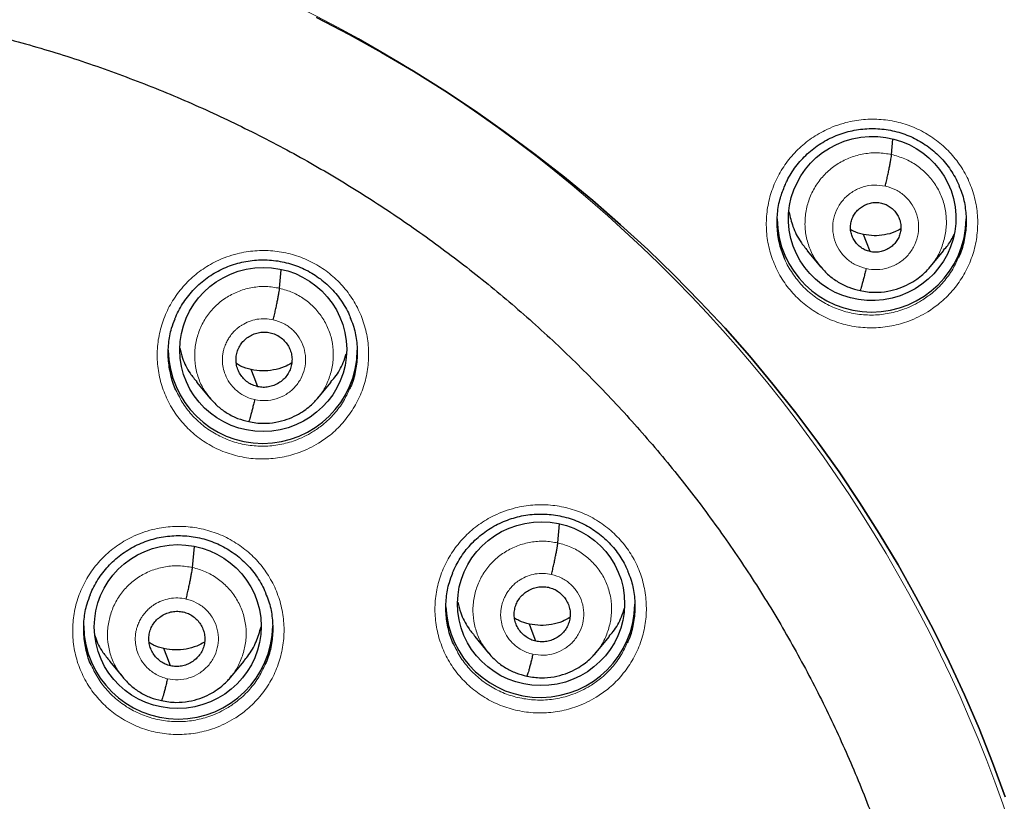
# Model space of a CAD drawing. Header units: millimetres. Extents: x 8 to 2314, y 12 to 2305.
# Tile 75 of 156: x 1093 to 1110, y 1818 to 1832. Entities that reach past the tile are written whole.
import ezdxf

# ---------------------------------------------------------------- set-up
doc = ezdxf.new("R2010")
doc.units = ezdxf.units.MM

msp = doc.modelspace()

# ---------------------------------------------------------------- linework, layer by layer
at = {"color": 7, "linetype": 'Continuous', "lineweight": 30}
for p, q in [((1108.411, 1829.873), (1108.436, 1830.148)), ((1106.895, 1828.141), (1107.14, 1827.847)), ((1109.106, 1827.854), (1109.351, 1828.149)), ((1097.408, 1827.468), (1097.438, 1827.801)), ((1109.11, 1827.866), (1109.102, 1827.858)), ((1095.916, 1825.779), (1096.162, 1825.484)), ((1098.089, 1825.486), (1098.334, 1825.781)), ((1098.093, 1825.499), (1098.085, 1825.49)), ((1102.411, 1822.887), (1102.441, 1823.229)), ((1095.841, 1822.444), (1095.875, 1822.823)), ((1100.917, 1821.201), (1101.163, 1820.906)), ((1103.093, 1820.91), (1103.338, 1821.206)), ((1103.096, 1820.923), (1103.089, 1820.914)), ((1094.348, 1820.761), (1094.594, 1820.465)), ((1096.523, 1820.466), (1096.768, 1820.762)), ((1096.527, 1820.48), (1096.519, 1820.47))]:
    msp.add_line(p, q, dxfattribs=at)
at = {"color": 7, "linetype": 'Continuous', "lineweight": 30, "flags": 128}
for points in [[(1098.07, 1832.34), (1098.659, 1832.032), (1099.24, 1831.709), (1099.813, 1831.371), (1100.376, 1831.018), (1100.929, 1830.651), (1101.472, 1830.27), (1102.005, 1829.875), (1102.528, 1829.467), (1103.039, 1829.045), (1103.539, 1828.61), (1104.027, 1828.163), (1104.502, 1827.703), (1104.966, 1827.23), (1105.416, 1826.747), (1105.854, 1826.251), (1106.278, 1825.745), (1106.689, 1825.228), (1107.085, 1824.7), (1107.467, 1824.163), (1107.835, 1823.616), (1108.188, 1823.059), (1108.526, 1822.494), (1108.849, 1821.92), (1109.157, 1821.338), (1109.448, 1820.749), (1109.724, 1820.152), (1109.984, 1819.548), (1110.228, 1818.937), (1110.455, 1818.321)], [(1110.455, 1818.321), (1110.228, 1818.937), (1109.984, 1819.548), (1109.724, 1820.152), (1109.448, 1820.749), (1109.157, 1821.338), (1108.849, 1821.92), (1108.526, 1822.494), (1108.188, 1823.059), (1107.835, 1823.616), (1107.467, 1824.163), (1107.085, 1824.7), (1106.689, 1825.228), (1106.278, 1825.745), (1105.854, 1826.251), (1105.416, 1826.747), (1104.966, 1827.23), (1104.502, 1827.703), (1104.027, 1828.163), (1103.539, 1828.61), (1103.039, 1829.045), (1102.528, 1829.467), (1102.005, 1829.875), (1101.472, 1830.27), (1100.929, 1830.651), (1100.376, 1831.018), (1099.813, 1831.371), (1099.24, 1831.709), (1098.659, 1832.032), (1098.07, 1832.34)], [(1108.023, 1828.126), (1107.957, 1828.298), (1107.906, 1828.434)], [(1097.014, 1825.697), (1096.948, 1825.87), (1096.897, 1826.005)], [(1102.016, 1821.118), (1101.951, 1821.291), (1101.899, 1821.427)], [(1095.447, 1820.676), (1095.381, 1820.849), (1095.329, 1820.985)]]:
    msp.add_lwpolyline(points, dxfattribs=at)
at = {"color": 252, "linetype": 'Continuous', "lineweight": 0}
msp.add_arc((1086.401, 1809.742), 25.454, 359.5039, 180.4634, dxfattribs=at)
at = {"color": 7, "linetype": 'Continuous', "lineweight": 30}
for centre, start, end in [((1108.052, 1828.739), 180.818, 359.182), ((1097.105, 1826.377), 180.818, 359.182), ((1102.096, 1821.808), 182.3244, 359.1688), ((1095.585, 1821.418), 180.818, 359.182)]:
    msp.add_arc(centre, 1.7, start, end, dxfattribs=at)
for centre, major_axis, ratio in [((1108.062, 1828.723), (1.491, 0.21), 0.980097), ((1097.113, 1826.366), (1.493, 0.155), 0.982819), ((1102.109, 1821.793), (1.496, 0.141), 0.98023), ((1095.576, 1821.382), (1.492, 0.158), 0.982063)]:
    msp.add_ellipse(centre, major_axis=major_axis, ratio=ratio, dxfattribs=at)
for points, knots in [([(1133.526, 1808.406), (1133.539, 1808.549), (1133.565, 1808.848), (1133.601, 1809.319), (1133.634, 1809.836), (1133.663, 1810.397), (1133.687, 1811.002), (1133.704, 1811.652), (1133.713, 1812.373), (1133.709, 1813.167), (1133.69, 1814.036), (1133.653, 1814.955), (1133.594, 1815.903), (1133.501, 1817.018), (1133.362, 1818.284), (1133.159, 1819.695), (1132.911, 1821.095), (1132.62, 1822.481), (1132.286, 1823.853), (1131.902, 1825.24), (1131.466, 1826.64), (1130.977, 1828.05), (1130.445, 1829.438), (1129.913, 1830.706), (1129.393, 1831.855), (1128.898, 1832.88), (1128.39, 1833.871), (1127.843, 1834.881), (1127.255, 1835.903), (1126.628, 1836.932), (1125.999, 1837.907), (1125.371, 1838.831), (1124.746, 1839.705), (1124.156, 1840.492), (1123.603, 1841.2), (1123.089, 1841.833), (1122.584, 1842.433), (1122.084, 1843.007), (1121.521, 1843.632), (1120.875, 1844.324), (1120.124, 1845.091), (1119.35, 1845.846), (1118.555, 1846.587), (1117.741, 1847.31), (1116.879, 1848.04), (1115.966, 1848.775), (1115.001, 1849.511), (1114.139, 1850.133), (1113.391, 1850.649), (1112.762, 1851.067), (1112.093, 1851.495), (1111.384, 1851.933), (1110.632, 1852.377), (1109.838, 1852.826), (1109.023, 1853.266), (1108.192, 1853.693), (1107.344, 1854.108), (1106.458, 1854.521), (1105.531, 1854.928), (1104.564, 1855.33), (1103.572, 1855.716), (1102.556, 1856.087), (1101.518, 1856.439), (1100.441, 1856.778), (1099.326, 1857.101), (1098.173, 1857.405), (1096.982, 1857.687), (1095.754, 1857.946), (1094.533, 1858.171), (1093.323, 1858.362), (1092.127, 1858.521), (1090.902, 1858.651), (1089.65, 1858.753), (1088.371, 1858.819), (1087.337, 1858.851), (1086.731, 1858.847), (1086.559, 1858.846)], [0, 0, 0, 0, 0.005494, 0.011571, 0.018232, 0.025477, 0.033308, 0.041725, 0.050729, 0.061313, 0.07261, 0.084622, 0.097157, 0.109693, 0.128298, 0.146842, 0.165323, 0.183741, 0.202094, 0.22038, 0.239851, 0.259237, 0.278535, 0.29774, 0.31276, 0.3276, 0.342038, 0.35607, 0.372243, 0.387841, 0.402865, 0.417317, 0.431201, 0.444517, 0.455459, 0.465991, 0.476113, 0.485829, 0.495457, 0.508639, 0.522479, 0.536978, 0.550482, 0.564515, 0.579078, 0.594176, 0.609813, 0.625995, 0.635215, 0.64493, 0.655143, 0.665856, 0.677074, 0.688801, 0.70104, 0.712711, 0.724817, 0.737358, 0.750338, 0.763757, 0.777617, 0.791261, 0.805309, 0.819761, 0.834616, 0.849872, 0.865529, 0.881585, 0.898037, 0.913147, 0.928574, 0.944316, 0.960371, 0.976739, 0.993419, 1, 1, 1, 1]), ([(1086.559, 1854.94), (1086.697, 1854.939), (1087.1, 1854.938), (1087.766, 1854.926), (1088.558, 1854.898), (1089.349, 1854.857), (1090.139, 1854.803), (1090.928, 1854.734), (1091.716, 1854.652), (1092.503, 1854.557), (1093.287, 1854.448), (1094.069, 1854.326), (1094.85, 1854.19), (1095.627, 1854.041), (1096.402, 1853.878), (1097.174, 1853.703), (1097.942, 1853.514), (1098.707, 1853.311), (1099.469, 1853.096), (1100.226, 1852.868), (1100.979, 1852.627), (1101.728, 1852.372), (1102.472, 1852.105), (1103.211, 1851.825), (1103.945, 1851.533), (1104.674, 1851.228), (1105.397, 1850.91), (1106.115, 1850.581), (1106.826, 1850.238), (1107.531, 1849.884), (1108.23, 1849.518), (1108.922, 1849.139), (1109.608, 1848.749), (1110.286, 1848.347), (1110.957, 1847.934), (1111.621, 1847.509), (1112.276, 1847.073), (1112.924, 1846.625), (1113.564, 1846.166), (1114.196, 1845.697), (1114.819, 1845.217), (1115.433, 1844.726), (1116.039, 1844.224), (1116.636, 1843.713), (1117.223, 1843.191), (1117.801, 1842.659), (1118.369, 1842.117), (1118.928, 1841.566), (1119.477, 1841.005), (1120.015, 1840.435), (1120.543, 1839.855), (1121.061, 1839.267), (1121.569, 1838.669), (1122.065, 1838.063), (1122.551, 1837.449), (1123.026, 1836.827), (1123.489, 1836.196), (1123.942, 1835.557), (1124.382, 1834.911), (1124.812, 1834.258), (1125.229, 1833.597), (1125.635, 1832.929), (1126.028, 1832.254), (1126.41, 1831.572), (1126.779, 1830.884), (1127.136, 1830.19), (1127.48, 1829.49), (1127.812, 1828.784), (1128.132, 1828.072), (1128.438, 1827.355), (1128.732, 1826.633), (1129.013, 1825.906), (1129.281, 1825.174), (1129.535, 1824.437), (1129.777, 1823.697), (1130.005, 1822.952), (1130.22, 1822.204), (1130.422, 1821.451), (1130.61, 1820.696), (1130.784, 1819.938), (1130.945, 1819.176), (1131.093, 1818.412), (1131.226, 1817.646), (1131.318, 1817.074), (1131.361, 1816.758), (1131.369, 1816.699)], [0, 0, 0, 0, 0.006403, 0.018634, 0.030864, 0.043094, 0.055324, 0.067555, 0.079785, 0.092015, 0.104246, 0.116476, 0.128707, 0.140937, 0.153167, 0.165398, 0.177628, 0.189859, 0.202089, 0.21432, 0.22655, 0.238781, 0.251011, 0.263242, 0.275473, 0.287704, 0.299934, 0.312165, 0.324396, 0.336627, 0.348858, 0.361089, 0.37332, 0.385551, 0.397782, 0.410014, 0.422245, 0.434476, 0.446708, 0.458939, 0.47117, 0.483402, 0.495634, 0.507865, 0.520097, 0.532329, 0.544561, 0.556793, 0.569025, 0.581257, 0.593489, 0.605721, 0.617954, 0.630186, 0.642418, 0.654651, 0.666883, 0.679116, 0.691349, 0.703581, 0.715814, 0.728047, 0.74028, 0.752513, 0.764746, 0.776979, 0.789212, 0.801446, 0.813679, 0.825912, 0.838146, 0.850379, 0.862613, 0.874846, 0.88708, 0.899313, 0.911547, 0.923781, 0.936015, 0.948248, 0.960482, 0.972716, 0.98495, 0.997184, 1, 1, 1, 1]), ([(1091.602, 1832.181), (1091.696, 1832.159), (1091.974, 1832.095), (1092.433, 1831.978), (1092.978, 1831.827), (1093.518, 1831.663), (1094.055, 1831.485), (1094.586, 1831.295), (1095.113, 1831.092), (1095.634, 1830.876), (1096.15, 1830.648), (1096.66, 1830.408), (1097.164, 1830.155), (1097.662, 1829.891), (1098.153, 1829.614), (1098.636, 1829.326), (1099.113, 1829.027), (1099.581, 1828.715), (1100.042, 1828.393), (1100.495, 1828.06), (1100.939, 1827.716), (1101.374, 1827.362), (1101.801, 1826.997), (1102.218, 1826.622), (1102.626, 1826.237), (1103.024, 1825.842), (1103.412, 1825.438), (1103.79, 1825.025), (1104.157, 1824.603), (1104.514, 1824.172), (1104.86, 1823.732), (1105.194, 1823.285), (1105.518, 1822.829), (1105.83, 1822.366), (1106.13, 1821.896), (1106.419, 1821.418), (1106.695, 1820.934), (1106.96, 1820.443), (1107.212, 1819.946), (1107.451, 1819.443), (1107.678, 1818.934), (1107.892, 1818.42), (1108.094, 1817.901), (1108.282, 1817.378), (1108.457, 1816.85), (1108.619, 1816.318), (1108.767, 1815.782), (1108.902, 1815.243), (1109.024, 1814.7), (1109.132, 1814.155), (1109.226, 1813.608), (1109.307, 1813.058), (1109.373, 1812.507), (1109.422, 1812.014), (1109.442, 1811.705), (1109.451, 1811.58)], [0, 0, 0, 0, 0.009842, 0.02899, 0.048138, 0.067286, 0.086435, 0.105584, 0.124733, 0.143883, 0.163033, 0.182184, 0.201335, 0.220487, 0.239639, 0.258792, 0.277945, 0.297099, 0.316253, 0.335408, 0.354564, 0.37372, 0.392877, 0.412035, 0.431193, 0.450352, 0.469511, 0.488672, 0.507833, 0.526994, 0.546157, 0.56532, 0.584484, 0.603648, 0.622814, 0.641979, 0.661146, 0.680313, 0.699481, 0.71865, 0.737819, 0.756988, 0.776159, 0.795329, 0.814501, 0.833672, 0.852845, 0.872017, 0.891191, 0.910364, 0.929538, 0.948712, 0.967886, 0.987061, 1, 1, 1, 1]), ([(1106.491, 1829.313), (1106.504, 1829.343), (1106.536, 1829.419), (1106.603, 1829.534), (1106.689, 1829.659), (1106.786, 1829.776), (1106.894, 1829.885), (1107.012, 1829.985), (1107.138, 1830.073), (1107.272, 1830.15), (1107.411, 1830.215), (1107.555, 1830.266), (1107.702, 1830.304), (1107.853, 1830.329), (1108.006, 1830.341), (1108.161, 1830.339), (1108.314, 1830.323), (1108.466, 1830.295), (1108.614, 1830.252), (1108.756, 1830.197), (1108.891, 1830.13), (1109.019, 1830.051), (1109.14, 1829.961), (1109.254, 1829.859), (1109.358, 1829.747), (1109.452, 1829.627), (1109.534, 1829.498), (1109.591, 1829.393), (1109.616, 1829.329), (1109.623, 1829.313)], [0, 0, 0, 0, 0.024904, 0.062804, 0.100939, 0.139371, 0.178029, 0.216817, 0.255605, 0.294267, 0.332721, 0.370879, 0.408808, 0.447008, 0.485503, 0.5242, 0.562993, 0.601734, 0.640323, 0.678699, 0.716695, 0.754477, 0.792689, 0.831256, 0.870055, 0.908938, 0.947694, 0.986177, 1, 1, 1, 1]), ([(1108.299, 1829.306), (1108.305, 1829.335), (1108.319, 1829.395), (1108.339, 1829.484), (1108.358, 1829.571), (1108.374, 1829.653), (1108.388, 1829.727), (1108.4, 1829.789), (1108.408, 1829.84), (1108.41, 1829.862), (1108.411, 1829.873)], [0, 0, 0, 0, 0.123721, 0.248363, 0.373737, 0.499384, 0.624989, 0.750502, 0.87562, 1, 1, 1, 1]), ([(1106.491, 1827.991), (1106.457, 1828.077), (1106.391, 1828.252), (1106.349, 1828.532), (1106.352, 1828.815), (1106.398, 1829.081), (1106.463, 1829.242), (1106.493, 1829.314)], [0, 0, 0, 0, 0.203147, 0.411324, 0.619502, 0.827841, 1, 1, 1, 1]), ([(1109.618, 1829.313), (1109.638, 1829.269), (1109.696, 1829.138), (1109.743, 1828.904), (1109.76, 1828.621), (1109.723, 1828.339), (1109.672, 1828.137), (1109.622, 1828.038), (1109.615, 1828.024)], [0, 0, 0, 0, 0.109505, 0.322854, 0.536414, 0.749975, 0.963668, 1, 1, 1, 1]), ([(1108.023, 1828.126), (1107.994, 1828.134), (1107.937, 1828.15), (1107.86, 1828.196), (1107.794, 1828.254), (1107.739, 1828.324), (1107.699, 1828.403), (1107.675, 1828.487), (1107.669, 1828.575), (1107.681, 1828.662), (1107.709, 1828.745), (1107.753, 1828.822), (1107.813, 1828.888), (1107.884, 1828.941), (1107.964, 1828.981), (1108.05, 1829.006), (1108.139, 1829.015), (1108.198, 1829.005), (1108.227, 1829)], [0, 0, 0, 0, 0.062615, 0.1250942, 0.1877537, 0.2504884, 0.3130531, 0.3753402, 0.4375947, 0.4999866, 0.5623827, 0.6246465, 0.6869413, 0.7495091, 0.8122434, 0.8749018, 0.9373818, 1, 1, 1, 1]), ([(1108.227, 1829), (1108.256, 1828.992), (1108.313, 1828.976), (1108.389, 1828.93), (1108.456, 1828.872), (1108.51, 1828.802), (1108.551, 1828.724), (1108.575, 1828.639), (1108.581, 1828.551), (1108.569, 1828.464), (1108.541, 1828.381), (1108.497, 1828.304), (1108.437, 1828.238), (1108.366, 1828.185), (1108.286, 1828.145), (1108.2, 1828.12), (1108.111, 1828.111), (1108.052, 1828.121), (1108.023, 1828.126)], [0, 0, 0, 0, 0.062615, 0.125095, 0.187754, 0.250489, 0.313053, 0.375341, 0.437595, 0.499988, 0.562384, 0.624648, 0.686942, 0.74951, 0.812244, 0.874902, 0.937382, 1, 1, 1, 1]), ([(1106.566, 1828.841), (1106.587, 1828.752), (1106.631, 1828.564), (1106.748, 1828.327), (1106.857, 1828.197), (1106.9, 1828.145)], [0, 0, 0, 0, 0.34927, 0.743172, 1, 1, 1, 1]), ([(1107.906, 1828.434), (1107.843, 1828.449), (1107.762, 1828.469), (1107.692, 1828.512), (1107.676, 1828.522)], [0, 0, 0, 0, 0.769225, 1, 1, 1, 1]), ([(1108.576, 1828.534), (1108.54, 1828.515), (1108.449, 1828.466), (1108.286, 1828.423), (1108.094, 1828.403), (1107.969, 1828.424), (1107.906, 1828.434)], [0, 0, 0, 0, 0.173253, 0.449156, 0.724274, 1, 1, 1, 1]), ([(1109.346, 1828.154), (1109.371, 1828.181), (1109.451, 1828.266), (1109.502, 1828.371), (1109.537, 1828.443)], [0, 0, 0, 0, 0.3181661, 1, 1, 1, 1]), ([(1095.524, 1826.915), (1095.525, 1826.917), (1095.542, 1826.965), (1095.587, 1827.057), (1095.661, 1827.188), (1095.748, 1827.311), (1095.846, 1827.427), (1095.954, 1827.535), (1096.073, 1827.634), (1096.2, 1827.721), (1096.334, 1827.797), (1096.473, 1827.86), (1096.617, 1827.91), (1096.765, 1827.946), (1096.916, 1827.97), (1097.069, 1827.98), (1097.224, 1827.977), (1097.377, 1827.96), (1097.529, 1827.93), (1097.676, 1827.886), (1097.818, 1827.83), (1097.953, 1827.762), (1098.081, 1827.681), (1098.201, 1827.59), (1098.314, 1827.487), (1098.418, 1827.375), (1098.511, 1827.253), (1098.592, 1827.124), (1098.647, 1827.02), (1098.671, 1826.958), (1098.677, 1826.943)], [0, 0, 0, 0, 0.001114, 0.038861, 0.076281, 0.113929, 0.151872, 0.190038, 0.22833, 0.266617, 0.304776, 0.342724, 0.380375, 0.417801, 0.4555, 0.493491, 0.531683, 0.569971, 0.60821, 0.646302, 0.684185, 0.721694, 0.758999, 0.796729, 0.834808, 0.873118, 0.911512, 0.949783, 0.987787, 1, 1, 1, 1]), ([(1107.132, 1827.858), (1107.179, 1827.805), (1107.275, 1827.699), (1107.449, 1827.574), (1107.638, 1827.477), (1107.775, 1827.443), (1107.844, 1827.426)], [0, 0, 0, 0, 0.251784, 0.502363, 0.751538, 1, 1, 1, 1]), ([(1107.844, 1827.427), (1107.888, 1827.418), (1107.974, 1827.4), (1108.142, 1827.391), (1108.335, 1827.407), (1108.543, 1827.462), (1108.717, 1827.538), (1108.858, 1827.624), (1108.968, 1827.71), (1109.052, 1827.79), (1109.096, 1827.842), (1109.116, 1827.865)], [0, 0, 0, 0, 0.0955278, 0.1863192, 0.3544043, 0.5052187, 0.6387226, 0.7548602, 0.8537, 0.9353535, 1, 1, 1, 1]), ([(1107.951, 1827.82), (1107.944, 1827.791), (1107.931, 1827.734), (1107.911, 1827.655), (1107.893, 1827.585), (1107.876, 1827.524), (1107.862, 1827.477), (1107.851, 1827.442), (1107.846, 1827.433), (1107.844, 1827.428)], [0, 0, 0, 0, 0.147581, 0.293687, 0.439458, 0.585215, 0.730868, 0.876327, 1, 1, 1, 1]), ([(1097.295, 1826.901), (1097.302, 1826.93), (1097.316, 1826.99), (1097.336, 1827.08), (1097.354, 1827.166), (1097.371, 1827.248), (1097.385, 1827.321), (1097.396, 1827.384), (1097.405, 1827.435), (1097.407, 1827.457), (1097.408, 1827.468)], [0, 0, 0, 0, 0.124004, 0.248714, 0.374019, 0.49953, 0.624986, 0.750378, 0.87547, 1, 1, 1, 1]), ([(1095.544, 1825.637), (1095.543, 1825.638), (1095.497, 1825.723), (1095.447, 1825.909), (1095.4, 1826.188), (1095.407, 1826.473), (1095.449, 1826.719), (1095.507, 1826.861), (1095.53, 1826.916)], [0, 0, 0, 0, 0.0042977, 0.2195989, 0.4349846, 0.6503709, 0.8657868, 1, 1, 1, 1]), ([(1098.673, 1826.944), (1098.693, 1826.897), (1098.751, 1826.764), (1098.797, 1826.527), (1098.812, 1826.244), (1098.773, 1825.963), (1098.722, 1825.764), (1098.673, 1825.668), (1098.667, 1825.656)], [0, 0, 0, 0, 0.1145943, 0.3282237, 0.541923, 0.7556228, 0.969331, 1, 1, 1, 1]), ([(1097.014, 1825.697), (1096.982, 1825.706), (1096.918, 1825.724), (1096.833, 1825.775), (1096.759, 1825.84), (1096.699, 1825.918), (1096.654, 1826.005), (1096.627, 1826.099), (1096.621, 1826.197), (1096.634, 1826.293), (1096.665, 1826.386), (1096.714, 1826.471), (1096.78, 1826.544), (1096.859, 1826.603), (1096.948, 1826.648), (1097.044, 1826.674), (1097.143, 1826.684), (1097.208, 1826.673), (1097.241, 1826.668)], [0, 0, 0, 0, 0.062616, 0.125094, 0.187752, 0.250487, 0.313053, 0.375343, 0.437601, 0.499995, 0.56239, 0.624652, 0.686945, 0.749512, 0.812246, 0.874904, 0.937383, 1, 1, 1, 1]), ([(1097.241, 1826.668), (1097.273, 1826.659), (1097.336, 1826.641), (1097.421, 1826.59), (1097.495, 1826.525), (1097.556, 1826.447), (1097.6, 1826.36), (1097.627, 1826.266), (1097.634, 1826.168), (1097.621, 1826.071), (1097.59, 1825.979), (1097.54, 1825.894), (1097.474, 1825.821), (1097.395, 1825.761), (1097.306, 1825.717), (1097.211, 1825.69), (1097.111, 1825.68), (1097.046, 1825.691), (1097.014, 1825.697)], [0, 0, 0, 0, 0.0626159, 0.1250944, 0.1877527, 0.250487, 0.3130531, 0.3753435, 0.4376015, 0.4999951, 0.5623904, 0.624652, 0.6869453, 0.7495125, 0.8122465, 0.8749042, 0.937383, 1, 1, 1, 1]), ([(1095.614, 1826.391), (1095.628, 1826.33), (1095.666, 1826.171), (1095.772, 1825.962), (1095.879, 1825.834), (1095.921, 1825.783)], [0, 0, 0, 0, 0.273695, 0.713469, 1, 1, 1, 1]), ([(1098.329, 1825.786), (1098.354, 1825.813), (1098.447, 1825.914), (1098.542, 1826.087), (1098.589, 1826.236), (1098.605, 1826.289)], [0, 0, 0, 0, 0.188433, 0.712616, 1, 1, 1, 1]), ([(1096.897, 1826.005), (1096.831, 1826.022), (1096.737, 1826.046), (1096.655, 1826.097), (1096.63, 1826.113)], [0, 0, 0, 0, 0.692255, 1, 1, 1, 1]), ([(1097.624, 1826.12), (1097.58, 1826.096), (1097.476, 1826.04), (1097.297, 1825.993), (1097.095, 1825.972), (1096.963, 1825.994), (1096.897, 1826.005)], [0, 0, 0, 0, 0.201257, 0.467816, 0.733614, 1, 1, 1, 1]), ([(1096.154, 1825.495), (1096.201, 1825.442), (1096.294, 1825.338), (1096.465, 1825.216), (1096.65, 1825.12), (1096.785, 1825.087), (1096.852, 1825.07)], [0, 0, 0, 0, 0.25177, 0.502351, 0.751535, 1, 1, 1, 1]), ([(1096.852, 1825.071), (1096.895, 1825.062), (1096.98, 1825.044), (1097.144, 1825.035), (1097.334, 1825.05), (1097.537, 1825.104), (1097.708, 1825.178), (1097.846, 1825.261), (1097.954, 1825.346), (1098.037, 1825.424), (1098.08, 1825.475), (1098.099, 1825.498)], [0, 0, 0, 0, 0.0955369, 0.1863329, 0.3544164, 0.5052196, 0.6387076, 0.7548301, 0.8536618, 0.9353217, 1, 1, 1, 1]), ([(1096.959, 1825.464), (1096.952, 1825.435), (1096.939, 1825.378), (1096.919, 1825.299), (1096.901, 1825.228), (1096.884, 1825.168), (1096.87, 1825.121), (1096.859, 1825.086), (1096.854, 1825.076), (1096.852, 1825.072)], [0, 0, 0, 0, 0.14726, 0.29328, 0.439144, 0.585096, 0.730963, 0.876573, 1, 1, 1, 1]), ([(1100.516, 1822.341), (1100.516, 1822.343), (1100.534, 1822.392), (1100.579, 1822.484), (1100.653, 1822.615), (1100.74, 1822.738), (1100.838, 1822.855), (1100.947, 1822.963), (1101.065, 1823.061), (1101.192, 1823.148), (1101.326, 1823.224), (1101.466, 1823.287), (1101.61, 1823.337), (1101.758, 1823.374), (1101.908, 1823.398), (1102.062, 1823.408), (1102.216, 1823.405), (1102.37, 1823.388), (1102.521, 1823.358), (1102.668, 1823.315), (1102.81, 1823.259), (1102.945, 1823.191), (1103.073, 1823.111), (1103.193, 1823.02), (1103.306, 1822.918), (1103.41, 1822.805), (1103.503, 1822.684), (1103.584, 1822.555), (1103.639, 1822.452), (1103.663, 1822.39), (1103.669, 1822.375)], [0, 0, 0, 0, 0.001718, 0.039439, 0.076829, 0.114449, 0.152364, 0.190502, 0.228766, 0.267028, 0.305165, 0.343092, 0.380724, 0.418133, 0.455815, 0.493787, 0.531962, 0.570231, 0.608455, 0.646531, 0.684401, 0.721898, 0.759188, 0.796901, 0.834964, 0.873256, 0.911631, 0.949882, 0.987866, 1, 1, 1, 1]), ([(1094.004, 1821.956), (1094.004, 1821.958), (1094.021, 1822.006), (1094.066, 1822.097), (1094.14, 1822.228), (1094.227, 1822.351), (1094.324, 1822.467), (1094.433, 1822.575), (1094.552, 1822.673), (1094.678, 1822.761), (1094.812, 1822.836), (1094.952, 1822.899), (1095.096, 1822.949), (1095.243, 1822.986), (1095.394, 1823.009), (1095.547, 1823.02), (1095.702, 1823.017), (1095.856, 1823), (1096.007, 1822.97), (1096.155, 1822.926), (1096.296, 1822.87), (1096.431, 1822.802), (1096.559, 1822.722), (1096.68, 1822.631), (1096.793, 1822.528), (1096.897, 1822.416), (1096.99, 1822.295), (1097.071, 1822.166), (1097.127, 1822.061), (1097.152, 1821.998), (1097.158, 1821.982)], [0, 0, 0, 0, 0.00098, 0.038701, 0.076093, 0.113714, 0.15163, 0.189768, 0.228033, 0.266293, 0.304424, 0.342344, 0.379967, 0.417367, 0.45504, 0.493004, 0.531171, 0.569432, 0.607648, 0.645717, 0.683579, 0.721068, 0.758353, 0.796062, 0.83412, 0.872407, 0.910778, 0.949027, 0.98701, 1, 1, 1, 1]), ([(1102.298, 1822.321), (1102.305, 1822.35), (1102.318, 1822.41), (1102.338, 1822.499), (1102.357, 1822.586), (1102.373, 1822.668), (1102.388, 1822.741), (1102.399, 1822.803), (1102.407, 1822.854), (1102.409, 1822.876), (1102.411, 1822.887)], [0, 0, 0, 0, 0.124013, 0.248738, 0.374045, 0.499538, 0.624968, 0.750351, 0.875455, 1, 1, 1, 1]), ([(1095.728, 1821.878), (1095.735, 1821.908), (1095.749, 1821.967), (1095.769, 1822.057), (1095.787, 1822.144), (1095.804, 1822.225), (1095.818, 1822.298), (1095.829, 1822.361), (1095.837, 1822.412), (1095.84, 1822.434), (1095.841, 1822.444)], [0, 0, 0, 0, 0.124215, 0.248988, 0.374245, 0.499642, 0.624965, 0.750262, 0.875348, 1, 1, 1, 1]), ([(1100.535, 1821.067), (1100.534, 1821.069), (1100.489, 1821.153), (1100.438, 1821.338), (1100.391, 1821.617), (1100.399, 1821.9), (1100.441, 1822.145), (1100.499, 1822.287), (1100.521, 1822.341)], [0, 0, 0, 0, 0.003205, 0.219016, 0.43493, 0.650843, 0.866843, 1, 1, 1, 1]), ([(1103.665, 1822.376), (1103.685, 1822.329), (1103.743, 1822.196), (1103.789, 1821.96), (1103.804, 1821.677), (1103.765, 1821.397), (1103.714, 1821.199), (1103.665, 1821.103), (1103.659, 1821.091)], [0, 0, 0, 0, 0.114946, 0.328763, 0.54268, 0.756598, 0.970588, 1, 1, 1, 1]), ([(1094.023, 1820.682), (1094.023, 1820.683), (1093.977, 1820.767), (1093.927, 1820.952), (1093.88, 1821.23), (1093.887, 1821.514), (1093.929, 1821.76), (1093.987, 1821.902), (1094.009, 1821.957)], [0, 0, 0, 0, 0.002417, 0.218052, 0.43374, 0.649428, 0.865143, 1, 1, 1, 1]), ([(1097.153, 1821.983), (1097.173, 1821.937), (1097.231, 1821.805), (1097.277, 1821.57), (1097.292, 1821.287), (1097.254, 1821.007), (1097.203, 1820.808), (1097.153, 1820.712), (1097.147, 1820.7)], [0, 0, 0, 0, 0.112735, 0.326716, 0.540744, 0.754771, 0.968815, 1, 1, 1, 1]), ([(1102.016, 1821.118), (1101.984, 1821.127), (1101.921, 1821.145), (1101.836, 1821.196), (1101.762, 1821.261), (1101.701, 1821.338), (1101.657, 1821.425), (1101.63, 1821.519), (1101.623, 1821.617), (1101.636, 1821.713), (1101.668, 1821.806), (1101.717, 1821.891), (1101.783, 1821.964), (1101.862, 1822.023), (1101.951, 1822.067), (1102.046, 1822.094), (1102.146, 1822.104), (1102.211, 1822.094), (1102.243, 1822.088)], [0, 0, 0, 0, 0.062616, 0.125096, 0.187757, 0.250492, 0.313056, 0.375344, 0.437599, 0.499992, 0.562387, 0.624648, 0.68694, 0.749507, 0.812242, 0.874901, 0.937382, 1, 1, 1, 1]), ([(1102.243, 1822.088), (1102.275, 1822.079), (1102.339, 1822.061), (1102.424, 1822.01), (1102.498, 1821.945), (1102.558, 1821.868), (1102.603, 1821.781), (1102.63, 1821.687), (1102.636, 1821.59), (1102.623, 1821.493), (1102.592, 1821.4), (1102.543, 1821.315), (1102.477, 1821.242), (1102.398, 1821.183), (1102.309, 1821.139), (1102.213, 1821.112), (1102.114, 1821.102), (1102.049, 1821.113), (1102.016, 1821.118)], [0, 0, 0, 0, 0.062616, 0.125097, 0.187757, 0.250492, 0.313056, 0.375344, 0.4376, 0.499992, 0.562387, 0.624649, 0.686941, 0.749507, 0.812242, 0.874901, 0.937382, 1, 1, 1, 1]), ([(1100.614, 1821.82), (1100.629, 1821.756), (1100.668, 1821.593), (1100.774, 1821.383), (1100.881, 1821.255), (1100.923, 1821.205)], [0, 0, 0, 0, 0.285001, 0.719611, 1, 1, 1, 1]), ([(1095.447, 1820.676), (1095.415, 1820.685), (1095.351, 1820.703), (1095.266, 1820.754), (1095.192, 1820.819), (1095.132, 1820.897), (1095.087, 1820.984), (1095.06, 1821.078), (1095.054, 1821.175), (1095.067, 1821.272), (1095.098, 1821.364), (1095.147, 1821.449), (1095.213, 1821.522), (1095.292, 1821.581), (1095.381, 1821.626), (1095.477, 1821.652), (1095.576, 1821.662), (1095.641, 1821.651), (1095.674, 1821.646)], [0, 0, 0, 0, 0.062616, 0.125096, 0.187756, 0.25049, 0.313056, 0.375345, 0.437603, 0.499996, 0.562391, 0.624651, 0.686943, 0.749509, 0.812244, 0.874903, 0.937383, 1, 1, 1, 1]), ([(1095.674, 1821.646), (1095.706, 1821.637), (1095.769, 1821.619), (1095.854, 1821.568), (1095.928, 1821.503), (1095.988, 1821.425), (1096.033, 1821.338), (1096.06, 1821.244), (1096.067, 1821.147), (1096.054, 1821.05), (1096.022, 1820.957), (1095.973, 1820.873), (1095.907, 1820.8), (1095.828, 1820.74), (1095.739, 1820.696), (1095.644, 1820.669), (1095.544, 1820.66), (1095.479, 1820.671), (1095.447, 1820.676)], [0, 0, 0, 0, 0.062616, 0.125096, 0.187756, 0.25049, 0.313056, 0.375345, 0.437603, 0.499996, 0.562391, 0.624651, 0.686943, 0.749509, 0.812244, 0.874903, 0.937383, 1, 1, 1, 1]), ([(1103.332, 1821.211), (1103.357, 1821.237), (1103.45, 1821.339), (1103.545, 1821.511), (1103.592, 1821.662), (1103.609, 1821.716)], [0, 0, 0, 0, 0.18445, 0.706589, 1, 1, 1, 1]), ([(1101.899, 1821.427), (1101.834, 1821.444), (1101.739, 1821.468), (1101.657, 1821.519), (1101.632, 1821.535)], [0, 0, 0, 0, 0.691949, 1, 1, 1, 1]), ([(1102.627, 1821.543), (1102.582, 1821.519), (1102.479, 1821.463), (1102.299, 1821.415), (1102.098, 1821.394), (1101.965, 1821.416), (1101.899, 1821.427)], [0, 0, 0, 0, 0.2015215, 0.4679935, 0.7337066, 1, 1, 1, 1]), ([(1096.763, 1820.766), (1096.787, 1820.793), (1096.88, 1820.894), (1096.992, 1821.101), (1097.048, 1821.287), (1097.075, 1821.377)], [0, 0, 0, 0, 0.155027, 0.592949, 1, 1, 1, 1]), ([(1094.087, 1821.221), (1094.09, 1821.211), (1094.118, 1821.102), (1094.205, 1820.943), (1094.312, 1820.815), (1094.353, 1820.765)], [0, 0, 0, 0, 0.0628934, 0.6324886, 1, 1, 1, 1]), ([(1095.329, 1820.985), (1095.264, 1821.002), (1095.17, 1821.026), (1095.088, 1821.077), (1095.062, 1821.093)], [0, 0, 0, 0, 0.6919799, 1, 1, 1, 1]), ([(1096.057, 1821.1), (1096.013, 1821.076), (1095.909, 1821.02), (1095.729, 1820.973), (1095.528, 1820.952), (1095.396, 1820.974), (1095.329, 1820.985)], [0, 0, 0, 0, 0.201454, 0.4679492, 0.7336837, 1, 1, 1, 1]), ([(1101.155, 1820.916), (1101.202, 1820.864), (1101.295, 1820.76), (1101.466, 1820.638), (1101.653, 1820.542), (1101.787, 1820.509), (1101.854, 1820.492)], [0, 0, 0, 0, 0.251753, 0.502326, 0.751514, 1, 1, 1, 1]), ([(1101.854, 1820.493), (1101.898, 1820.484), (1101.982, 1820.467), (1102.146, 1820.457), (1102.336, 1820.473), (1102.54, 1820.527), (1102.71, 1820.601), (1102.849, 1820.685), (1102.957, 1820.77), (1103.04, 1820.848), (1103.083, 1820.899), (1103.103, 1820.922)], [0, 0, 0, 0, 0.095452, 0.186179, 0.354166, 0.504919, 0.638398, 0.754549, 0.853443, 0.935197, 1, 1, 1, 1]), ([(1101.962, 1820.885), (1101.955, 1820.857), (1101.941, 1820.799), (1101.922, 1820.72), (1101.903, 1820.65), (1101.887, 1820.59), (1101.873, 1820.542), (1101.861, 1820.508), (1101.857, 1820.498), (1101.855, 1820.494)], [0, 0, 0, 0, 0.147207, 0.293192, 0.439033, 0.584975, 0.730846, 0.87647, 1, 1, 1, 1]), ([(1094.586, 1820.476), (1094.633, 1820.423), (1094.726, 1820.319), (1094.897, 1820.196), (1095.083, 1820.1), (1095.218, 1820.067), (1095.285, 1820.05)], [0, 0, 0, 0, 0.2517178, 0.5022824, 0.7514838, 1, 1, 1, 1]), ([(1095.285, 1820.051), (1095.328, 1820.042), (1095.412, 1820.025), (1095.577, 1820.015), (1095.767, 1820.03), (1095.97, 1820.084), (1096.141, 1820.158), (1096.279, 1820.241), (1096.388, 1820.326), (1096.47, 1820.404), (1096.514, 1820.455), (1096.533, 1820.478)], [0, 0, 0, 0, 0.095483, 0.186235, 0.354257, 0.505027, 0.638507, 0.754646, 0.853517, 0.935238, 1, 1, 1, 1]), ([(1095.392, 1820.444), (1095.385, 1820.415), (1095.372, 1820.357), (1095.352, 1820.279), (1095.334, 1820.208), (1095.317, 1820.148), (1095.303, 1820.101), (1095.292, 1820.067), (1095.287, 1820.057), (1095.285, 1820.052)], [0, 0, 0, 0, 0.146981, 0.292908, 0.438817, 0.584899, 0.730922, 0.876652, 1, 1, 1, 1])]:
    msp.add_open_spline(points, degree=3, knots=knots, dxfattribs=at)
at = {"color": 252, "linetype": 'Continuous', "lineweight": 0}
for points, knots in [([(1086.559, 1858.832), (1087.951, 1858.797), (1090.734, 1858.727), (1094.877, 1858.163), (1098.955, 1857.268), (1102.935, 1856.016), (1106.788, 1854.425), (1110.482, 1852.506), (1113.988, 1850.273), (1117.28, 1847.745), (1120.331, 1844.942), (1123.118, 1841.884), (1125.619, 1838.597), (1127.814, 1835.105), (1129.686, 1831.437), (1131.22, 1827.62), (1132.404, 1823.686), (1133.232, 1819.664), (1133.682, 1815.587), (1133.799, 1811.876), (1133.603, 1809.545), (1133.521, 1808.576)], [0, 0, 0, 0, 0.053442, 0.106885, 0.160327, 0.21377, 0.267212, 0.320654, 0.374097, 0.427539, 0.480981, 0.534424, 0.587866, 0.641309, 0.694751, 0.748193, 0.801636, 0.855078, 0.908521, 0.961963, 1, 1, 1, 1]), ([(1109.063, 1827.046), (1109.135, 1827.094), (1109.295, 1827.203), (1109.508, 1827.415), (1109.697, 1827.673), (1109.838, 1827.96), (1109.93, 1828.266), (1109.967, 1828.582), (1109.951, 1828.899), (1109.88, 1829.208), (1109.759, 1829.502), (1109.588, 1829.77), (1109.375, 1830.006), (1109.124, 1830.203), (1108.844, 1830.356), (1108.54, 1830.459), (1108.224, 1830.512), (1107.902, 1830.51), (1107.625, 1830.462), (1107.395, 1830.39), (1107.175, 1830.294), (1106.934, 1830.148), (1106.69, 1829.939), (1106.486, 1829.692), (1106.326, 1829.415), (1106.216, 1829.115), (1106.158, 1828.802), (1106.154, 1828.485), (1106.204, 1828.171), (1106.307, 1827.871), (1106.459, 1827.592), (1106.657, 1827.343), (1106.895, 1827.13), (1107.165, 1826.961), (1107.461, 1826.838), (1107.773, 1826.767), (1108.094, 1826.748), (1108.414, 1826.783), (1108.682, 1826.858), (1108.898, 1826.95), (1109.008, 1827.014), (1109.063, 1827.046)], [0, 0, 0, 0, 0.021708, 0.048589, 0.07547, 0.102352, 0.129235, 0.156103, 0.182971, 0.209815, 0.236658, 0.263478, 0.290297, 0.317104, 0.343912, 0.370723, 0.397534, 0.424365, 0.451195, 0.467953, 0.484711, 0.511594, 0.538476, 0.565359, 0.592242, 0.619122, 0.646002, 0.672863, 0.699724, 0.726559, 0.753395, 0.780209, 0.807023, 0.833829, 0.860636, 0.887452, 0.914268, 0.941106, 0.967945, 0.983972, 1, 1, 1, 1]), ([(1107.15, 1827.844), (1107.113, 1827.887), (1107.024, 1827.993), (1106.928, 1828.195), (1106.861, 1828.432), (1106.847, 1828.68), (1106.88, 1828.925), (1106.959, 1829.16), (1107.083, 1829.376), (1107.247, 1829.564), (1107.446, 1829.716), (1107.671, 1829.827), (1107.913, 1829.892), (1108.165, 1829.914), (1108.329, 1829.887), (1108.411, 1829.873)], [0, 0, 0, 0, 0.0540827, 0.1329256, 0.2117006, 0.2904323, 0.3692694, 0.4481092, 0.5268462, 0.6056229, 0.6844658, 0.7633187, 0.8421992, 0.9210456, 1, 1, 1, 1]), ([(1108.411, 1829.873), (1108.492, 1829.85), (1108.652, 1829.806), (1108.869, 1829.68), (1109.058, 1829.518), (1109.212, 1829.323), (1109.323, 1829.102), (1109.388, 1828.863), (1109.403, 1828.616), (1109.37, 1828.37), (1109.289, 1828.137), (1109.2, 1827.965), (1109.127, 1827.885), (1109.11, 1827.866)], [0, 0, 0, 0, 0.097148, 0.194168, 0.291228, 0.388252, 0.485265, 0.582194, 0.67907, 0.776075, 0.873084, 0.969967, 1, 1, 1, 1]), ([(1107.951, 1827.82), (1107.887, 1827.84), (1107.758, 1827.879), (1107.593, 1827.998), (1107.463, 1828.151), (1107.378, 1828.334), (1107.345, 1828.532), (1107.364, 1828.732), (1107.436, 1828.921), (1107.554, 1829.085), (1107.711, 1829.214), (1107.897, 1829.298), (1108.098, 1829.335), (1108.232, 1829.315), (1108.299, 1829.306)], [0, 0, 0, 0, 0.083336, 0.16667, 0.250004, 0.333338, 0.416671, 0.500002, 0.583331, 0.666666, 0.750001, 0.833337, 0.916667, 1, 1, 1, 1]), ([(1108.299, 1829.306), (1108.363, 1829.286), (1108.492, 1829.247), (1108.657, 1829.128), (1108.787, 1828.975), (1108.872, 1828.792), (1108.905, 1828.594), (1108.886, 1828.394), (1108.814, 1828.205), (1108.696, 1828.041), (1108.539, 1827.912), (1108.353, 1827.829), (1108.152, 1827.792), (1108.018, 1827.811), (1107.951, 1827.82)], [0, 0, 0, 0, 0.083336, 0.16667, 0.250004, 0.333338, 0.416671, 0.500002, 0.583331, 0.666666, 0.750001, 0.833337, 0.916667, 1, 1, 1, 1]), ([(1098.109, 1824.681), (1098.179, 1824.728), (1098.337, 1824.834), (1098.55, 1825.042), (1098.74, 1825.299), (1098.883, 1825.584), (1098.977, 1825.888), (1099.016, 1826.203), (1099.002, 1826.52), (1098.933, 1826.83), (1098.814, 1827.125), (1098.645, 1827.394), (1098.433, 1827.633), (1098.183, 1827.832), (1097.904, 1827.987), (1097.601, 1828.093), (1097.284, 1828.148), (1096.963, 1828.149), (1096.685, 1828.105), (1096.455, 1828.034), (1096.234, 1827.941), (1095.993, 1827.797), (1095.748, 1827.59), (1095.543, 1827.345), (1095.381, 1827.07), (1095.269, 1826.772), (1095.208, 1826.46), (1095.203, 1826.143), (1095.25, 1825.829), (1095.352, 1825.528), (1095.502, 1825.247), (1095.699, 1824.997), (1095.935, 1824.782), (1096.204, 1824.61), (1096.499, 1824.484), (1096.812, 1824.41), (1097.132, 1824.388), (1097.453, 1824.42), (1097.722, 1824.494), (1097.94, 1824.585), (1098.053, 1824.649), (1098.109, 1824.681)], [0, 0, 0, 0, 0.021149, 0.048004, 0.07486, 0.101723, 0.128585, 0.155448, 0.18231, 0.209164, 0.236019, 0.262861, 0.289704, 0.316536, 0.343367, 0.370195, 0.397022, 0.423852, 0.450683, 0.46743, 0.484177, 0.511037, 0.537898, 0.564758, 0.591618, 0.618481, 0.645345, 0.672205, 0.699066, 0.725917, 0.752767, 0.779606, 0.806445, 0.833275, 0.860104, 0.886932, 0.913759, 0.940592, 0.967425, 0.983712, 1, 1, 1, 1]), ([(1108.951, 1827.246), (1108.901, 1827.217), (1108.803, 1827.16), (1108.61, 1827.077), (1108.37, 1827.009), (1108.084, 1826.978), (1107.797, 1826.995), (1107.517, 1827.058), (1107.253, 1827.168), (1107.011, 1827.32), (1106.798, 1827.51), (1106.625, 1827.734), (1106.522, 1827.898), (1106.491, 1827.989), (1106.491, 1827.991)], [0, 0, 0, 0, 0.05849, 0.11698, 0.214927, 0.312874, 0.410711, 0.508547, 0.606354, 0.70416, 0.80199, 0.899821, 0.997731, 1, 1, 1, 1]), ([(1109.615, 1828.024), (1109.582, 1827.952), (1109.51, 1827.793), (1109.347, 1827.577), (1109.158, 1827.386), (1109.015, 1827.289), (1108.951, 1827.246)], [0, 0, 0, 0, 0.228175, 0.503085, 0.777996, 1, 1, 1, 1]), ([(1096.171, 1825.481), (1096.135, 1825.524), (1096.047, 1825.628), (1095.953, 1825.825), (1095.888, 1826.059), (1095.874, 1826.301), (1095.907, 1826.542), (1095.984, 1826.772), (1096.105, 1826.984), (1096.267, 1827.167), (1096.461, 1827.316), (1096.682, 1827.424), (1096.92, 1827.488), (1097.166, 1827.509), (1097.327, 1827.481), (1097.408, 1827.468)], [0, 0, 0, 0, 0.054096, 0.132938, 0.211712, 0.290444, 0.369281, 0.448119, 0.526853, 0.605628, 0.68447, 0.763322, 0.842201, 0.921047, 1, 1, 1, 1]), ([(1097.408, 1827.468), (1097.487, 1827.445), (1097.644, 1827.401), (1097.857, 1827.277), (1098.042, 1827.119), (1098.193, 1826.927), (1098.302, 1826.709), (1098.366, 1826.475), (1098.38, 1826.233), (1098.348, 1825.992), (1098.269, 1825.764), (1098.182, 1825.596), (1098.11, 1825.518), (1098.093, 1825.499)], [0, 0, 0, 0, 0.09717, 0.194209, 0.29129, 0.388335, 0.485369, 0.582319, 0.679218, 0.776245, 0.873274, 0.970175, 1, 1, 1, 1]), ([(1096.959, 1825.464), (1096.922, 1825.474), (1096.85, 1825.492), (1096.753, 1825.54), (1096.667, 1825.598), (1096.573, 1825.681), (1096.483, 1825.795), (1096.416, 1825.936), (1096.385, 1826.067), (1096.378, 1826.165), (1096.381, 1826.233), (1096.386, 1826.276), (1096.392, 1826.313), (1096.398, 1826.342), (1096.407, 1826.378), (1096.425, 1826.431), (1096.455, 1826.502), (1096.499, 1826.58), (1096.542, 1826.639), (1096.582, 1826.684), (1096.614, 1826.716), (1096.649, 1826.748), (1096.688, 1826.778), (1096.756, 1826.824), (1096.859, 1826.874), (1097, 1826.913), (1097.149, 1826.926), (1097.246, 1826.909), (1097.295, 1826.901)], [0, 0, 0, 0, 0.048769, 0.095066, 0.139051, 0.180751, 0.25708, 0.324177, 0.382057, 0.430647, 0.451482, 0.470013, 0.486244, 0.500171, 0.508684, 0.533669, 0.573319, 0.607884, 0.648884, 0.667079, 0.68629, 0.706517, 0.727767, 0.750052, 0.811484, 0.873605, 0.936377, 1, 1, 1, 1]), ([(1097.295, 1826.901), (1097.358, 1826.882), (1097.483, 1826.844), (1097.643, 1826.728), (1097.768, 1826.579), (1097.85, 1826.402), (1097.883, 1826.21), (1097.864, 1826.017), (1097.794, 1825.834), (1097.68, 1825.676), (1097.528, 1825.551), (1097.348, 1825.471), (1097.153, 1825.435), (1097.024, 1825.454), (1096.959, 1825.464)], [0, 0, 0, 0, 0.083333, 0.166663, 0.249998, 0.333334, 0.416663, 0.499996, 0.583328, 0.666659, 0.749994, 0.833329, 0.916663, 1, 1, 1, 1]), ([(1098, 1824.882), (1097.95, 1824.853), (1097.849, 1824.795), (1097.654, 1824.714), (1097.413, 1824.648), (1097.127, 1824.619), (1096.84, 1824.639), (1096.56, 1824.705), (1096.297, 1824.817), (1096.055, 1824.971), (1095.845, 1825.164), (1095.667, 1825.385), (1095.585, 1825.553), (1095.544, 1825.637)], [0, 0, 0, 0, 0.059545, 0.119091, 0.21719, 0.315288, 0.413355, 0.511422, 0.609499, 0.707577, 0.805689, 0.903801, 1, 1, 1, 1]), ([(1098.667, 1825.656), (1098.633, 1825.582), (1098.559, 1825.422), (1098.394, 1825.206), (1098.204, 1825.018), (1098.062, 1824.923), (1098, 1824.882)], [0, 0, 0, 0, 0.23509, 0.509498, 0.783905, 1, 1, 1, 1]), ([(1103.101, 1820.113), (1103.171, 1820.16), (1103.33, 1820.266), (1103.543, 1820.475), (1103.733, 1820.731), (1103.876, 1821.016), (1103.97, 1821.32), (1104.009, 1821.635), (1103.995, 1821.951), (1103.927, 1822.261), (1103.808, 1822.555), (1103.639, 1822.824), (1103.427, 1823.061), (1103.178, 1823.26), (1102.898, 1823.415), (1102.595, 1823.52), (1102.279, 1823.575), (1101.957, 1823.576), (1101.679, 1823.531), (1101.449, 1823.46), (1101.228, 1823.367), (1100.987, 1823.223), (1100.742, 1823.016), (1100.536, 1822.771), (1100.374, 1822.496), (1100.262, 1822.198), (1100.202, 1821.887), (1100.196, 1821.57), (1100.244, 1821.256), (1100.345, 1820.956), (1100.495, 1820.676), (1100.692, 1820.426), (1100.927, 1820.212), (1101.197, 1820.041), (1101.492, 1819.915), (1101.804, 1819.842), (1102.125, 1819.82), (1102.445, 1819.852), (1102.715, 1819.926), (1102.933, 1820.017), (1103.045, 1820.081), (1103.101, 1820.113)], [0, 0, 0, 0, 0.021222, 0.048085, 0.074948, 0.10181, 0.128672, 0.155526, 0.18238, 0.209222, 0.236065, 0.262896, 0.289728, 0.316555, 0.343382, 0.370213, 0.397043, 0.423884, 0.450724, 0.46749, 0.484256, 0.511119, 0.537982, 0.564845, 0.591707, 0.618568, 0.645428, 0.672278, 0.699129, 0.725967, 0.752806, 0.779635, 0.806465, 0.833292, 0.860119, 0.886953, 0.913786, 0.94063, 0.967474, 0.983737, 1, 1, 1, 1]), ([(1096.592, 1819.726), (1096.661, 1819.772), (1096.819, 1819.878), (1097.031, 1820.086), (1097.221, 1820.342), (1097.363, 1820.626), (1097.456, 1820.93), (1097.495, 1821.245), (1097.481, 1821.561), (1097.412, 1821.871), (1097.293, 1822.165), (1097.124, 1822.434), (1096.912, 1822.672), (1096.662, 1822.87), (1096.382, 1823.026), (1096.079, 1823.131), (1095.762, 1823.186), (1095.441, 1823.187), (1095.163, 1823.143), (1094.933, 1823.072), (1094.712, 1822.979), (1094.471, 1822.835), (1094.226, 1822.628), (1094.021, 1822.384), (1093.86, 1822.109), (1093.748, 1821.811), (1093.688, 1821.5), (1093.683, 1821.183), (1093.73, 1820.869), (1093.832, 1820.569), (1093.982, 1820.289), (1094.179, 1820.039), (1094.415, 1819.825), (1094.685, 1819.653), (1094.98, 1819.528), (1095.293, 1819.454), (1095.614, 1819.432), (1095.934, 1819.464), (1096.204, 1819.538), (1096.423, 1819.629), (1096.536, 1819.694), (1096.592, 1819.726)], [0, 0, 0, 0, 0.020925, 0.047778, 0.074631, 0.101486, 0.128341, 0.155195, 0.182049, 0.208898, 0.235746, 0.262588, 0.28943, 0.316266, 0.343103, 0.369938, 0.396773, 0.423612, 0.45045, 0.467208, 0.483967, 0.510821, 0.537676, 0.56453, 0.591385, 0.61824, 0.645095, 0.671948, 0.6988, 0.725647, 0.752493, 0.779333, 0.806173, 0.833009, 0.859844, 0.88668, 0.913516, 0.940356, 0.967196, 0.983598, 1, 1, 1, 1]), ([(1101.173, 1820.903), (1101.137, 1820.945), (1101.05, 1821.049), (1100.956, 1821.245), (1100.891, 1821.478), (1100.877, 1821.72), (1100.909, 1821.96), (1100.987, 1822.191), (1101.108, 1822.402), (1101.269, 1822.586), (1101.464, 1822.734), (1101.685, 1822.843), (1101.922, 1822.907), (1102.169, 1822.928), (1102.33, 1822.901), (1102.411, 1822.887)], [0, 0, 0, 0, 0.053542, 0.13243, 0.21125, 0.290028, 0.368911, 0.447795, 0.526576, 0.605397, 0.684285, 0.763183, 0.842109, 0.921001, 1, 1, 1, 1]), ([(1102.411, 1822.887), (1102.489, 1822.865), (1102.647, 1822.821), (1102.859, 1822.698), (1103.045, 1822.539), (1103.195, 1822.348), (1103.305, 1822.131), (1103.368, 1821.898), (1103.383, 1821.656), (1103.351, 1821.415), (1103.271, 1821.187), (1103.184, 1821.019), (1103.113, 1820.941), (1103.096, 1820.923)], [0, 0, 0, 0, 0.097206, 0.194283, 0.291402, 0.388484, 0.485555, 0.582542, 0.679477, 0.776541, 0.873608, 0.970546, 1, 1, 1, 1]), ([(1094.603, 1820.462), (1094.568, 1820.504), (1094.48, 1820.608), (1094.386, 1820.805), (1094.321, 1821.038), (1094.307, 1821.28), (1094.34, 1821.52), (1094.417, 1821.75), (1094.538, 1821.962), (1094.7, 1822.145), (1094.894, 1822.294), (1095.115, 1822.401), (1095.353, 1822.465), (1095.599, 1822.486), (1095.76, 1822.458), (1095.841, 1822.444)], [0, 0, 0, 0, 0.053677, 0.132554, 0.211363, 0.29013, 0.369002, 0.447875, 0.526644, 0.605454, 0.68433, 0.763217, 0.842132, 0.921012, 1, 1, 1, 1]), ([(1095.841, 1822.444), (1095.92, 1822.422), (1096.077, 1822.378), (1096.29, 1822.254), (1096.475, 1822.096), (1096.626, 1821.904), (1096.735, 1821.687), (1096.799, 1821.453), (1096.813, 1821.212), (1096.781, 1820.971), (1096.701, 1820.743), (1096.615, 1820.575), (1096.544, 1820.498), (1096.527, 1820.48)], [0, 0, 0, 0, 0.0972211, 0.1943121, 0.2914444, 0.3885415, 0.4856264, 0.5826285, 0.6795789, 0.7766581, 0.8737383, 0.9706906, 1, 1, 1, 1]), ([(1101.962, 1820.885), (1101.925, 1820.895), (1101.853, 1820.914), (1101.755, 1820.962), (1101.67, 1821.019), (1101.575, 1821.102), (1101.485, 1821.215), (1101.419, 1821.357), (1101.387, 1821.487), (1101.38, 1821.585), (1101.384, 1821.653), (1101.388, 1821.695), (1101.395, 1821.732), (1101.401, 1821.762), (1101.41, 1821.797), (1101.427, 1821.851), (1101.458, 1821.922), (1101.502, 1821.999), (1101.545, 1822.058), (1101.585, 1822.104), (1101.617, 1822.136), (1101.652, 1822.167), (1101.691, 1822.197), (1101.759, 1822.243), (1101.862, 1822.294), (1102.002, 1822.332), (1102.151, 1822.346), (1102.249, 1822.329), (1102.298, 1822.321)], [0, 0, 0, 0, 0.048778, 0.095083, 0.139075, 0.180781, 0.257119, 0.324219, 0.382096, 0.430678, 0.451507, 0.470031, 0.486254, 0.500171, 0.508742, 0.533783, 0.573451, 0.608008, 0.648983, 0.667164, 0.686358, 0.706565, 0.727793, 0.750052, 0.811371, 0.873453, 0.936263, 1, 1, 1, 1]), ([(1102.298, 1822.321), (1102.36, 1822.302), (1102.485, 1822.264), (1102.645, 1822.149), (1102.771, 1822), (1102.852, 1821.824), (1102.885, 1821.632), (1102.866, 1821.439), (1102.797, 1821.257), (1102.682, 1821.098), (1102.53, 1820.974), (1102.351, 1820.893), (1102.156, 1820.857), (1102.026, 1820.876), (1101.962, 1820.885)], [0, 0, 0, 0, 0.083333, 0.166663, 0.249998, 0.333333, 0.416664, 0.499995, 0.583329, 0.66666, 0.749994, 0.833328, 0.916663, 1, 1, 1, 1]), ([(1095.392, 1820.444), (1095.355, 1820.453), (1095.284, 1820.472), (1095.187, 1820.519), (1095.102, 1820.576), (1095.007, 1820.659), (1094.918, 1820.771), (1094.85, 1820.912), (1094.818, 1821.043), (1094.811, 1821.142), (1094.814, 1821.21), (1094.819, 1821.253), (1094.825, 1821.291), (1094.831, 1821.321), (1094.84, 1821.357), (1094.858, 1821.411), (1094.888, 1821.482), (1094.933, 1821.559), (1094.976, 1821.618), (1095.016, 1821.663), (1095.047, 1821.695), (1095.083, 1821.726), (1095.122, 1821.756), (1095.188, 1821.801), (1095.289, 1821.851), (1095.429, 1821.89), (1095.579, 1821.904), (1095.678, 1821.887), (1095.728, 1821.878)], [0, 0, 0, 0, 0.048433, 0.094439, 0.138178, 0.179676, 0.255739, 0.322746, 0.380717, 0.429576, 0.450612, 0.46939, 0.485912, 0.500175, 0.509016, 0.534318, 0.574074, 0.608593, 0.649452, 0.667565, 0.686678, 0.706793, 0.727916, 0.750059, 0.809889, 0.871474, 0.934777, 1, 1, 1, 1]), ([(1095.728, 1821.878), (1095.791, 1821.859), (1095.915, 1821.821), (1096.075, 1821.706), (1096.201, 1821.557), (1096.283, 1821.38), (1096.315, 1821.189), (1096.296, 1820.995), (1096.227, 1820.813), (1096.113, 1820.655), (1095.961, 1820.531), (1095.781, 1820.45), (1095.586, 1820.415), (1095.457, 1820.434), (1095.392, 1820.444)], [0, 0, 0, 0, 0.083335, 0.166662, 0.249996, 0.33333, 0.416667, 0.500002, 0.583334, 0.666668, 0.750003, 0.833338, 0.916665, 1, 1, 1, 1]), ([(1102.991, 1820.315), (1102.941, 1820.286), (1102.84, 1820.229), (1102.645, 1820.147), (1102.404, 1820.082), (1102.118, 1820.052), (1101.831, 1820.072), (1101.551, 1820.137), (1101.288, 1820.249), (1101.046, 1820.402), (1100.836, 1820.595), (1100.659, 1820.816), (1100.576, 1820.984), (1100.535, 1821.067)], [0, 0, 0, 0, 0.059436, 0.118873, 0.216987, 0.3151, 0.413157, 0.511213, 0.609252, 0.70729, 0.805335, 0.903379, 1, 1, 1, 1]), ([(1103.659, 1821.091), (1103.625, 1821.017), (1103.551, 1820.857), (1103.385, 1820.64), (1103.195, 1820.452), (1103.053, 1820.357), (1102.991, 1820.315)], [0, 0, 0, 0, 0.236139, 0.509921, 0.783703, 1, 1, 1, 1]), ([(1097.147, 1820.7), (1097.113, 1820.626), (1097.04, 1820.467), (1096.875, 1820.25), (1096.686, 1820.064), (1096.545, 1819.969), (1096.483, 1819.928)], [0, 0, 0, 0, 0.235133, 0.510337, 0.785542, 1, 1, 1, 1]), ([(1096.483, 1819.928), (1096.433, 1819.899), (1096.332, 1819.841), (1096.136, 1819.759), (1095.895, 1819.693), (1095.608, 1819.664), (1095.321, 1819.684), (1095.042, 1819.75), (1094.778, 1819.862), (1094.536, 1820.015), (1094.326, 1820.208), (1094.148, 1820.429), (1094.065, 1820.598), (1094.023, 1820.682)], [0, 0, 0, 0, 0.059852, 0.119705, 0.217647, 0.315589, 0.413508, 0.511426, 0.609347, 0.707267, 0.805202, 0.903138, 1, 1, 1, 1])]:
    msp.add_open_spline(points, degree=3, knots=knots, dxfattribs=at)

doc.saveas('drawing.dxf')
